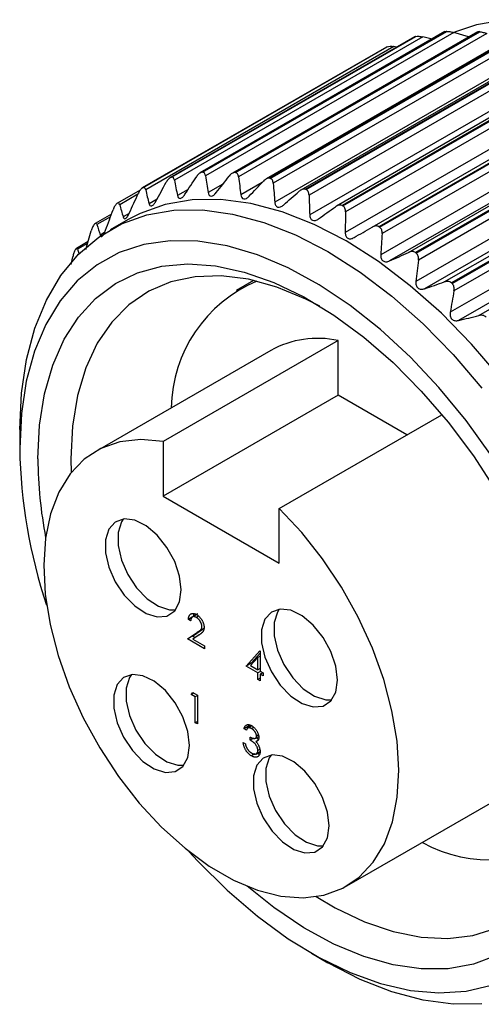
# Model space of a CAD drawing. Header units: millimetres. Extents: x 13 to 546, y 13 to 419.
# Tile 14 of 18: x 385 to 398, y 296 to 324. Entities that reach past the tile are written whole.
import ezdxf

# ---------------------------------------------------------------- set-up
doc = ezdxf.new("R2010")
doc.units = ezdxf.units.MM
doc.header["$LTSCALE"] = 2

msp = doc.modelspace()

# ---------------------------------------------------------------- linework, layer by layer
for p, q in [((395.88, 323.374), (388.957, 319.377)), ((395.897, 323.38), (388.982, 319.388)), ((388.999, 319.392), (395.915, 323.385)), ((396.114, 323.371), (389.082, 319.312)), ((396.743, 323.519), (389.815, 319.519)), ((396.774, 323.526), (389.859, 319.534)), ((389.878, 319.536), (396.793, 323.528)), ((396.995, 323.494), (389.963, 319.434)), ((397.668, 323.516), (390.725, 319.508)), ((397.71, 323.519), (390.795, 319.527)), ((390.815, 319.525), (397.73, 323.517)), ((397.932, 323.464), (390.901, 319.405)), ((398.639, 323.363), (391.681, 319.345)), ((395.881, 323.372), (395.897, 323.38)), ((396.381, 323.31), (396.114, 323.371)), ((397.413, 323.369), (396.995, 323.494)), ((395.09, 323.082), (388.175, 319.09)), ((388.19, 319.098), (395.106, 323.09)), ((395.301, 323.097), (388.27, 319.038)), ((398.693, 323.358), (391.777, 319.366)), ((391.798, 319.361), (398.713, 323.353)), ((398.914, 323.282), (391.883, 319.222)), ((395.379, 323.084), (395.301, 323.097)), ((395.086, 323.08), (388.168, 319.087)), ((399.474, 323.04), (391.926, 318.683)), ((399.647, 323.063), (392.666, 319.032)), ((399.709, 323.046), (392.793, 319.054)), ((392.815, 319.046), (399.73, 323.038)), ((399.928, 322.949), (392.896, 318.89)), ((400.464, 322.683), (392.916, 318.326)), ((400.676, 322.619), (393.67, 318.575)), ((400.745, 322.586), (393.83, 318.594)), ((393.851, 318.583), (400.767, 322.575)), ((400.96, 322.471), (393.928, 318.412)), ((401.469, 322.185), (393.921, 317.828)), ((394.681, 317.978), (401.712, 322.037)), ((401.789, 321.985), (394.873, 317.993)), ((394.895, 317.979), (401.81, 321.971)), ((401.997, 321.854), (394.965, 317.795)), ((402.475, 321.554), (394.928, 317.197)), ((402.724, 321.378), (395.176, 317.021)), ((395.712, 317.264), (402.744, 321.324)), ((402.826, 321.251), (395.91, 317.259)), ((395.931, 317.242), (402.847, 321.234)), ((403.025, 321.106), (395.993, 317.046)), ((403.47, 320.798), (395.923, 316.441)), ((403.714, 320.592), (396.166, 316.235)), ((396.726, 316.427), (403.757, 320.486)), ((403.842, 320.392), (396.927, 316.4)), ((396.948, 316.381), (403.863, 320.373)), ((404.031, 320.235), (396.999, 316.176)), ((404.441, 319.926), (396.893, 315.569)), ((404.676, 319.693), (397.129, 315.336)), ((397.708, 315.475), (404.739, 319.534)), ((390.458, 319.199), (390.042, 318.959)), ((391.567, 319.243), (390.964, 318.895)), ((388.115, 319.032), (387.469, 318.659)), ((388.049, 318.912), (387.535, 318.616)), ((389.474, 319.05), (389.171, 318.875)), ((388.591, 318.774), (388.365, 318.644)), ((387.304, 318.351), (386.841, 318.084)), ((387.802, 318.366), (387.632, 318.268)), ((387.276, 318.275), (386.889, 318.052)), ((387.779, 318.199), (387.26, 317.899)), ((386.576, 317.348), (386.728, 317.873)), ((387.108, 317.824), (386.984, 317.752)), ((386.64, 317.569), (386.307, 317.376)), ((386.626, 317.519), (386.34, 317.354)), ((386.34, 317.354), (386.39, 317.211)), ((386.159, 316.921), (386.207, 317.14)), ((391.325, 316.47), (390.832, 316.186)), ((393.722, 314.766), (388.766, 311.904)), ((393.722, 313.215), (393.722, 314.766)), ((391.812, 314.488), (386.855, 311.627)), ((393.722, 313.215), (388.766, 310.354)), ((395.667, 312.092), (393.722, 313.215)), ((392.054, 310.006), (396.659, 312.665)), ((384.703, 312.249), (384.703, 311.71)), ((388.766, 311.904), (388.766, 310.354)), ((386.153, 311.412), (386.16, 311.025)), ((388.766, 310.354), (392.054, 308.456)), ((392.054, 308.456), (392.054, 310.006)), ((389.589, 306.925), (389.481, 306.862)), ((389.751, 307.025), (389.575, 306.923)), ((389.622, 306.944), (389.64, 307.029)), ((389.769, 306.955), (389.708, 306.92)), ((389.544, 306.826), (389.481, 306.862)), ((389.453, 306.313), (389.728, 306.492)), ((389.595, 306.394), (389.453, 306.313)), ((389.595, 306.394), (389.869, 306.574)), ((389.669, 306.351), (389.595, 306.394)), ((389.782, 306.425), (389.605, 306.309)), ((389.869, 306.574), (389.728, 306.492)), ((389.869, 306.574), (389.921, 306.612)), ((389.934, 306.035), (389.453, 306.313)), ((389.605, 306.309), (389.934, 306.119)), ((389.934, 306.119), (389.934, 306.035)), ((391.112, 305.544), (391.498, 305.97)), ((391.448, 305.788), (391.237, 305.555)), ((391.254, 305.625), (391.511, 305.909)), ((391.511, 305.825), (391.448, 305.788)), ((391.448, 305.434), (391.448, 305.788)), ((391.498, 305.97), (391.511, 305.962)), ((391.511, 305.962), (391.511, 305.397)), ((391.254, 305.625), (391.112, 305.544)), ((391.448, 305.35), (391.112, 305.544)), ((391.237, 305.555), (391.448, 305.434)), ((391.284, 305.608), (391.254, 305.625)), ((391.511, 305.47), (391.448, 305.434)), ((391.52, 305.392), (391.448, 305.35)), ((391.448, 305.161), (391.448, 305.35)), ((391.511, 305.397), (391.593, 305.35)), ((391.584, 305.355), (391.511, 305.313)), ((391.511, 305.313), (391.511, 305.125)), ((391.593, 305.266), (391.511, 305.313)), ((391.593, 305.35), (391.593, 305.266)), ((391.511, 305.198), (391.448, 305.161)), ((391.511, 305.125), (391.448, 305.161)), ((389.562, 304.734), (389.604, 304.794)), ((389.635, 304.776), (389.562, 304.734)), ((389.671, 304.671), (389.562, 304.734)), ((389.604, 304.794), (389.734, 304.718)), ((389.734, 304.708), (389.671, 304.671)), ((389.671, 303.938), (389.671, 304.671)), ((389.734, 304.718), (389.734, 303.902)), ((389.734, 303.975), (389.671, 303.938)), ((389.734, 303.902), (389.671, 303.938)), ((391.199, 303.848), (391.057, 303.766)), ((391.275, 303.848), (391.164, 303.784)), ((391.237, 303.826), (391.199, 303.848)), ((391.121, 303.73), (391.057, 303.766)), ((391.329, 303.805), (391.268, 303.77)), ((391.463, 303.59), (391.411, 303.56)), ((391.03, 303.374), (391.093, 303.337)), ((391.229, 303.447), (391.229, 303.531)), ((391.321, 303.5), (391.229, 303.447)), ((391.383, 303.5), (391.47, 303.55)), ((391.449, 303.436), (391.392, 303.402)), ((391.47, 303.448), (391.396, 303.508)), ((391.364, 303.054), (391.266, 302.997)), ((391.386, 303.049), (391.51, 303.121)), ((391.503, 303.181), (391.447, 303.149)), ((393.964, 299.311), (398.921, 302.173)), ((392.961, 297.406), (393.428, 297.137))]:
    msp.add_line(p, q)
at = {"flags": 128}
for points in [[(411.496, 307.567), (411.448, 308.648), (411.305, 309.772), (411.069, 310.927), (410.741, 312.101), (410.327, 313.28), (409.829, 314.452), (409.254, 315.603), (408.609, 316.722), (407.899, 317.795), (407.133, 318.812), (406.319, 319.76), (405.466, 320.631), (404.584, 321.413), (403.682, 322.099), (402.77, 322.68), (401.858, 323.152), (400.956, 323.508), (400.073, 323.744), (399.221, 323.858), (398.407, 323.849), (397.641, 323.717), (397.018, 323.502)], [(398.312, 313.72), (397.498, 314.668), (396.645, 315.538), (395.763, 316.321), (394.861, 317.006), (393.949, 317.588), (393.037, 318.059), (392.135, 318.415), (391.252, 318.652), (390.4, 318.766), (389.586, 318.757), (388.82, 318.625), (388.11, 318.371), (387.779, 318.199)], [(384.703, 312.249), (384.751, 313.275), (384.894, 314.234), (385.13, 315.116), (385.458, 315.912), (385.872, 316.612), (386.37, 317.21), (386.945, 317.698), (387.59, 318.071), (388.3, 318.325), (389.066, 318.457), (389.88, 318.466), (390.733, 318.352), (391.615, 318.115), (392.517, 317.759), (393.429, 317.288), (394.341, 316.706), (395.243, 316.021), (396.125, 315.238), (396.978, 314.368), (397.792, 313.42)], [(398.062, 311.5), (397.343, 312.499), (396.574, 313.434), (395.764, 314.297), (394.922, 315.076), (394.058, 315.763), (393.182, 316.349), (392.303, 316.83), (391.432, 317.198), (390.578, 317.45), (389.751, 317.583), (388.96, 317.596), (388.215, 317.487), (387.524, 317.26), (386.894, 316.915), (386.333, 316.457), (385.847, 315.892), (385.441, 315.225), (385.121, 314.465), (384.89, 313.619), (384.75, 312.697), (384.703, 311.71), (384.703, 311.71)], [(385.219, 311.412), (385.266, 312.369), (385.407, 313.259), (385.639, 314.073), (385.96, 314.801), (386.366, 315.433), (386.852, 315.962), (387.412, 316.381), (388.04, 316.686), (388.727, 316.873), (389.466, 316.939), (390.247, 316.883), (391.062, 316.707), (391.899, 316.413), (392.749, 316.003), (393.602, 315.484), (394.447, 314.861), (395.274, 314.142), (396.073, 313.335), (396.834, 312.451), (397.548, 311.5), (398.206, 310.493)], [(393.201, 315.742), (392.806, 315.943), (391.984, 316.281), (391.181, 316.501), (390.406, 316.6), (389.672, 316.576), (388.986, 316.431), (388.358, 316.165), (387.796, 315.782), (387.308, 315.288), (386.899, 314.689), (386.576, 313.992), (386.342, 313.206), (386.2, 312.343), (386.153, 311.412)], [(388.766, 311.904), (388.132, 311.959), (387.541, 311.893), (387.004, 311.706), (386.531, 311.402), (386.131, 310.987), (385.81, 310.468), (385.576, 309.856), (385.433, 309.162), (385.382, 308.398), (385.426, 307.58), (385.563, 306.722), (385.791, 305.84), (386.106, 304.952), (386.501, 304.073), (386.97, 303.221), (387.503, 302.41), (388.09, 301.657), (388.721, 300.975), (389.384, 300.378), (390.066, 299.876), (390.754, 299.478), (391.436, 299.193), (392.098, 299.026), (392.729, 298.979), (393.316, 299.054), (393.849, 299.249), (394.318, 299.561), (394.713, 299.983), (395.028, 300.508), (395.256, 301.127), (395.393, 301.826), (395.437, 302.594), (395.387, 303.415), (395.243, 304.276), (395.009, 305.158), (394.689, 306.046), (394.288, 306.924), (393.815, 307.774), (393.278, 308.581), (392.687, 309.33), (392.054, 310.006)], [(389.278, 307.698), (389.23, 308.093), (389.091, 308.508), (388.872, 308.906), (388.594, 309.252), (388.281, 309.516), (387.96, 309.673), (387.661, 309.71), (387.409, 309.624), (387.228, 309.422), (387.134, 309.122), (387.134, 308.75), (387.228, 308.341), (387.409, 307.93), (387.661, 307.553), (387.96, 307.245), (388.281, 307.032), (388.594, 306.934), (388.872, 306.959), (389.091, 307.105), (389.23, 307.359), (389.278, 307.698)], [(387.635, 309.707), (387.582, 309.626), (387.487, 309.326), (387.487, 308.955), (387.582, 308.545), (387.763, 308.134), (388.014, 307.757), (388.314, 307.449), (388.634, 307.236), (388.947, 307.138), (389.118, 307.138)], [(393.698, 305.147), (393.65, 305.541), (393.51, 305.956), (393.292, 306.355), (393.013, 306.701), (392.7, 306.964), (392.379, 307.122), (392.08, 307.159), (391.829, 307.073), (391.648, 306.87), (391.553, 306.57), (391.553, 306.199), (391.648, 305.79), (391.829, 305.379), (392.08, 305.002), (392.379, 304.694), (392.7, 304.481), (393.013, 304.383), (393.292, 304.408), (393.51, 304.553), (393.65, 304.807), (393.698, 305.147)], [(392.054, 307.156), (392.001, 307.074), (391.907, 306.774), (391.907, 306.403), (392.001, 305.994), (392.182, 305.583), (392.434, 305.206), (392.733, 304.898), (393.054, 304.685), (393.367, 304.587), (393.538, 304.587)], [(389.512, 303.293), (389.464, 303.687), (389.324, 304.102), (389.106, 304.501), (388.827, 304.847), (388.514, 305.11), (388.193, 305.268), (387.894, 305.305), (387.643, 305.219), (387.462, 305.016), (387.367, 304.716), (387.367, 304.345), (387.462, 303.936), (387.643, 303.525), (387.894, 303.148), (388.193, 302.84), (388.514, 302.627), (388.827, 302.529), (389.106, 302.554), (389.324, 302.699), (389.464, 302.953), (389.512, 303.293)], [(387.868, 305.302), (387.815, 305.221), (387.721, 304.921), (387.721, 304.549), (387.815, 304.14), (387.996, 303.729), (388.248, 303.352), (388.547, 303.044), (388.867, 302.831), (389.181, 302.733), (389.352, 302.733)], [(393.464, 301.011), (393.416, 301.406), (393.277, 301.821), (393.058, 302.219), (392.78, 302.565), (392.467, 302.829), (392.146, 302.986), (391.847, 303.023), (391.596, 302.937), (391.414, 302.735), (391.32, 302.435), (391.32, 302.063), (391.414, 301.654), (391.596, 301.243), (391.847, 300.866), (392.146, 300.558), (392.467, 300.345), (392.78, 300.247), (393.058, 300.272), (393.277, 300.418), (393.416, 300.672), (393.464, 301.011)], [(391.821, 303.02), (391.768, 302.939), (391.673, 302.639), (391.673, 302.267), (391.768, 301.858), (391.949, 301.447), (392.2, 301.07), (392.5, 300.762), (392.82, 300.549), (393.134, 300.451), (393.304, 300.451)], [(393.096, 299.011), (393.637, 298.693), (394.465, 298.297), (395.279, 298.018), (396.069, 297.858), (396.825, 297.821), (397.536, 297.905), (398.194, 298.111), (398.79, 298.436), (399.316, 298.875), (399.765, 299.423), (400.131, 300.072), (400.41, 300.815), (400.599, 301.64), (400.693, 302.539), (400.702, 302.748)], [(389.495, 300.288), (389.751, 300.01), (390.578, 299.188), (391.432, 298.454), (392.303, 297.816), (393.182, 297.282), (394.058, 296.857), (394.922, 296.546), (395.764, 296.353), (396.574, 296.281), (397.343, 296.329), (398.062, 296.497)], [(398.206, 297.337), (397.548, 297.091), (396.834, 296.964), (396.073, 296.959), (395.274, 297.075), (394.447, 297.31), (393.602, 297.663), (392.749, 298.128), (391.899, 298.7), (391.143, 299.302)], [(397.792, 295.967), (396.978, 295.958), (396.125, 296.072), (395.243, 296.309), (394.341, 296.665), (393.429, 297.136), (393.428, 297.137)]]:
    msp.add_lwpolyline(points, dxfattribs=at)
for centre, radius, start, end in [((397.078, 318.905), 4.629, 104.554, 104.7765), ((397.177, 318.273), 5.269, 94.1779, 94.3819), ((397.164, 317.283), 6.26, 84.8072, 84.9891), ((396.981, 319.184), 4.332, 115.6431, 115.8756), ((390.261, 314.28), 5.269, 94.1779, 94.3819), ((390.248, 313.291), 6.26, 84.8072, 84.9891), ((390.162, 314.912), 4.629, 104.554, 104.7765), ((390.028, 311.976), 7.595, 76.5209, 76.6808), ((390.065, 315.192), 4.332, 115.6431, 115.8756), ((389.539, 310.399), 9.246, 69.251, 69.3912), ((390.092, 315.159), 4.375, 126.9512, 127.1821), ((388.762, 308.654), 11.157, 62.8595, 62.9832), ((390.354, 314.881), 4.757, 137.9135, 138.132), ((387.721, 306.851), 13.241, 57.1908, 57.3012), ((390.94, 314.45), 5.485, 148.0752, 148.2738), ((386.483, 305.106), 15.381, 52.0983, 52.1982), ((392.949, 312.8), 3.954, 112.7344, 179.097), ((385.151, 303.529), 17.445, 47.4533, 47.5451), ((393.138, 312.079), 2.75, 77.721, 118.8295), ((399.584, 311.978), 14.884, 181.0291, 198.45), ((397.633, 311.498), 12.414, 180.3937, 190.7239), ((398.028, 304.002), 3.954, 240.8954, 307.2625)]:
    msp.add_arc(centre, radius, start, end)
for points, knots in [([(395.915, 323.385), (395.937, 323.39), (395.968, 323.391), (396.039, 323.386), (396.076, 323.379), (396.114, 323.371)], [0, 0, 0, 0, 0.5, 0.5, 1, 1, 1, 1]), ([(396.743, 323.519), (396.743, 323.519), (396.746, 323.524), (396.761, 323.525), (396.774, 323.526)], [0, 0, 0, 0, 0.019691, 1, 1, 1, 1]), ([(396.793, 323.528), (396.817, 323.53), (396.85, 323.526), (396.921, 323.514), (396.958, 323.504), (396.995, 323.494)], [0, 0, 0, 0, 0.5, 0.5, 1, 1, 1, 1]), ([(397.67, 323.514), (397.671, 323.516), (397.676, 323.521), (397.697, 323.52), (397.71, 323.519)], [0, 0, 0, 0, 0.323181, 1, 1, 1, 1]), ([(397.73, 323.517), (397.755, 323.515), (397.789, 323.508), (397.86, 323.489), (397.896, 323.477), (397.932, 323.464)], [0, 0, 0, 0, 0.5, 0.5, 1, 1, 1, 1]), ([(395.106, 323.09), (395.126, 323.099), (395.157, 323.104), (395.225, 323.106), (395.263, 323.103), (395.301, 323.097)], [0, 0, 0, 0, 0.5, 0.5, 1, 1, 1, 1]), ([(389.859, 319.534), (389.835, 319.532), (389.809, 319.518), (389.759, 319.475), (389.736, 319.447), (389.715, 319.416)], [0, 0, 0, 0, 0.5, 0.5, 1, 1, 1, 1]), ([(389.963, 319.434), (389.959, 319.464), (389.95, 319.49), (389.921, 319.527), (389.901, 319.537), (389.878, 319.536)], [0, 0, 0, 0, 0.5, 0.5, 1, 1, 1, 1]), ([(390.795, 319.527), (390.77, 319.529), (390.741, 319.519), (390.687, 319.483), (390.662, 319.457), (390.638, 319.428)], [0, 0, 0, 0, 0.5, 0.5, 1, 1, 1, 1]), ([(390.901, 319.405), (390.897, 319.436), (390.889, 319.465), (390.86, 319.508), (390.84, 319.523), (390.815, 319.525)], [0, 0, 0, 0, 0.5, 0.5, 1, 1, 1, 1]), ([(388.982, 319.388), (388.96, 319.382), (388.936, 319.364), (388.891, 319.315), (388.87, 319.284), (388.852, 319.251)], [0, 0, 0, 0, 0.5, 0.5, 1, 1, 1, 1]), ([(389.082, 319.312), (389.077, 319.339), (389.068, 319.362), (389.04, 319.392), (389.021, 319.398), (388.999, 319.392)], [0, 0, 0, 0, 0.5, 0.5, 1, 1, 1, 1]), ([(391.777, 319.366), (391.751, 319.372), (391.721, 319.366), (391.663, 319.337), (391.635, 319.314), (391.609, 319.287)], [0, 0, 0, 0, 0.5, 0.5, 1, 1, 1, 1]), ([(391.883, 319.222), (391.88, 319.256), (391.873, 319.287), (391.845, 319.337), (391.824, 319.355), (391.798, 319.361)], [0, 0, 0, 0, 0.5, 0.5, 1, 1, 1, 1]), ([(388.175, 319.09), (388.155, 319.08), (388.133, 319.059), (388.093, 319.004), (388.075, 318.971), (388.06, 318.936)], [0, 0, 0, 0, 0.5, 0.5, 1, 1, 1, 1]), ([(388.27, 319.038), (388.264, 319.062), (388.255, 319.082), (388.228, 319.105), (388.211, 319.107), (388.19, 319.098)], [0, 0, 0, 0, 0.5, 0.5, 1, 1, 1, 1]), ([(389.171, 318.875), (389.177, 318.85), (389.186, 318.828), (389.212, 318.799), (389.231, 318.792), (389.273, 318.799), (389.297, 318.813), (389.341, 318.854), (389.363, 318.88), (389.382, 318.91)], [0, 0, 0, 0, 0.25, 0.25, 0.5, 0.5, 0.75, 0.75, 1, 1, 1, 1]), ([(390.042, 318.959), (390.046, 318.932), (390.055, 318.907), (390.082, 318.872), (390.101, 318.861), (390.146, 318.86), (390.172, 318.871), (390.221, 318.906), (390.244, 318.93), (390.266, 318.957)], [0, 0, 0, 0, 0.25, 0.25, 0.5, 0.5, 0.75, 0.75, 1, 1, 1, 1]), ([(392.793, 319.054), (392.766, 319.064), (392.735, 319.062), (392.673, 319.04), (392.643, 319.02), (392.616, 318.996)], [0, 0, 0, 0, 0.5, 0.5, 1, 1, 1, 1]), ([(392.896, 318.89), (392.895, 318.925), (392.889, 318.958), (392.862, 319.014), (392.842, 319.035), (392.815, 319.046)], [0, 0, 0, 0, 0.5, 0.5, 1, 1, 1, 1]), ([(387.448, 318.644), (387.43, 318.631), (387.412, 318.606), (387.377, 318.546), (387.362, 318.511), (387.349, 318.475)], [0, 0, 0, 0, 0.5, 0.5, 1, 1, 1, 1]), ([(387.535, 318.616), (387.529, 318.638), (387.521, 318.654), (387.496, 318.67), (387.48, 318.668), (387.462, 318.655)], [0, 0, 0, 0, 0.5, 0.5, 1, 1, 1, 1]), ([(388.365, 318.644), (388.371, 318.621), (388.379, 318.602), (388.405, 318.58), (388.422, 318.576), (388.461, 318.591), (388.483, 318.608), (388.523, 318.655), (388.542, 318.684), (388.558, 318.715)], [0, 0, 0, 0, 0.25, 0.25, 0.5, 0.5, 0.75, 0.75, 1, 1, 1, 1]), ([(390.964, 318.895), (390.968, 318.865), (390.976, 318.839), (391.003, 318.797), (391.022, 318.782), (391.07, 318.774), (391.097, 318.781), (391.15, 318.81), (391.176, 318.831), (391.199, 318.856)], [0, 0, 0, 0, 0.25, 0.25, 0.5, 0.5, 0.75, 0.75, 1, 1, 1, 1]), ([(391.926, 318.683), (391.929, 318.651), (391.936, 318.622), (391.963, 318.575), (391.982, 318.557), (392.031, 318.542), (392.06, 318.545), (392.117, 318.567), (392.144, 318.585), (392.17, 318.607)], [0, 0, 0, 0, 0.25, 0.25, 0.5, 0.5, 0.75, 0.75, 1, 1, 1, 1]), ([(387.632, 318.268), (387.638, 318.248), (387.647, 318.232), (387.671, 318.216), (387.686, 318.217), (387.721, 318.238), (387.74, 318.259), (387.776, 318.311), (387.792, 318.342), (387.807, 318.374)], [0, 0, 0, 0, 0.25, 0.25, 0.5, 0.5, 0.75, 0.75, 1, 1, 1, 1]), ([(393.83, 318.594), (393.803, 318.608), (393.77, 318.61), (393.705, 318.595), (393.674, 318.579), (393.644, 318.558)], [0, 0, 0, 0, 0.5, 0.5, 1, 1, 1, 1]), ([(393.928, 318.412), (393.929, 318.448), (393.924, 318.483), (393.899, 318.544), (393.879, 318.569), (393.851, 318.583)], [0, 0, 0, 0, 0.5, 0.5, 1, 1, 1, 1]), ([(386.889, 318.052), (386.884, 318.071), (386.876, 318.084), (386.854, 318.092), (386.84, 318.087), (386.824, 318.07)], [0, 0, 0, 0, 0.5, 0.5, 1, 1, 1, 1]), ([(392.916, 318.326), (392.918, 318.293), (392.924, 318.262), (392.949, 318.209), (392.969, 318.188), (393.019, 318.166), (393.049, 318.165), (393.108, 318.18), (393.137, 318.195), (393.165, 318.215)], [0, 0, 0, 0, 0.25, 0.25, 0.5, 0.5, 0.75, 0.75, 1, 1, 1, 1]), ([(386.812, 318.056), (386.797, 318.039), (386.781, 318.011), (386.752, 317.947), (386.739, 317.91), (386.728, 317.873)], [0, 0, 0, 0, 0.5, 0.5, 1, 1, 1, 1]), ([(386.984, 317.752), (386.989, 317.735), (386.997, 317.723), (387.019, 317.714), (387.033, 317.718), (387.063, 317.746), (387.08, 317.77), (387.11, 317.827), (387.124, 317.859), (387.136, 317.893)], [0, 0, 0, 0, 0.25, 0.25, 0.5, 0.5, 0.75, 0.75, 1, 1, 1, 1]), ([(393.921, 317.828), (393.921, 317.795), (393.926, 317.762), (393.949, 317.705), (393.968, 317.681), (394.019, 317.652), (394.049, 317.647), (394.111, 317.655), (394.142, 317.667), (394.171, 317.684)], [0, 0, 0, 0, 0.25, 0.25, 0.5, 0.5, 0.75, 0.75, 1, 1, 1, 1]), ([(394.873, 317.993), (394.846, 318.011), (394.813, 318.016), (394.746, 318.009), (394.712, 317.996), (394.681, 317.978)], [0, 0, 0, 0, 0.5, 0.5, 1, 1, 1, 1]), ([(394.965, 317.795), (394.967, 317.832), (394.964, 317.868), (394.942, 317.934), (394.922, 317.962), (394.895, 317.979)], [0, 0, 0, 0, 0.5, 0.5, 1, 1, 1, 1]), ([(386.274, 317.334), (386.261, 317.313), (386.249, 317.283), (386.226, 317.214), (386.216, 317.177), (386.207, 317.14)], [0, 0, 0, 0, 0.5, 0.5, 1, 1, 1, 1]), ([(386.34, 317.354), (386.335, 317.369), (386.328, 317.379), (386.309, 317.38), (386.297, 317.371), (386.284, 317.35)], [0, 0, 0, 0, 0.5, 0.5, 1, 1, 1, 1]), ([(395.91, 317.259), (395.883, 317.279), (395.85, 317.289), (395.781, 317.289), (395.746, 317.28), (395.712, 317.264)], [0, 0, 0, 0, 0.5, 0.5, 1, 1, 1, 1]), ([(395.993, 317.046), (395.998, 317.084), (395.996, 317.121), (395.977, 317.19), (395.958, 317.221), (395.931, 317.242)], [0, 0, 0, 0, 0.5, 0.5, 1, 1, 1, 1]), ([(394.928, 317.197), (394.926, 317.163), (394.929, 317.129), (394.95, 317.068), (394.968, 317.041), (395.018, 317.005), (395.049, 316.997), (395.113, 316.998), (395.145, 317.007), (395.176, 317.021)], [0, 0, 0, 0, 0.25, 0.25, 0.5, 0.5, 0.75, 0.75, 1, 1, 1, 1]), ([(395.923, 316.441), (395.919, 316.406), (395.92, 316.371), (395.938, 316.306), (395.955, 316.277), (396.004, 316.235), (396.036, 316.224), (396.101, 316.218), (396.134, 316.224), (396.166, 316.235)], [0, 0, 0, 0, 0.25, 0.25, 0.5, 0.5, 0.75, 0.75, 1, 1, 1, 1]), ([(396.927, 316.4), (396.901, 316.424), (396.867, 316.437), (396.797, 316.444), (396.761, 316.438), (396.726, 316.427)], [0, 0, 0, 0, 0.5, 0.5, 1, 1, 1, 1]), ([(396.999, 316.176), (397.006, 316.214), (397.007, 316.252), (396.991, 316.324), (396.974, 316.357), (396.948, 316.381)], [0, 0, 0, 0, 0.5, 0.5, 1, 1, 1, 1]), ([(396.893, 315.569), (396.887, 315.534), (396.887, 315.498), (396.902, 315.431), (396.917, 315.399), (396.964, 315.352), (396.996, 315.337), (397.061, 315.325), (397.095, 315.328), (397.129, 315.336)], [0, 0, 0, 0, 0.25, 0.25, 0.5, 0.5, 0.75, 0.75, 1, 1, 1, 1]), ([(397.91, 315.429), (397.885, 315.456), (397.852, 315.472), (397.781, 315.486), (397.744, 315.484), (397.708, 315.475)], [0, 0, 0, 0, 0.5, 0.5, 1, 1, 1, 1]), ([(389.481, 306.862), (389.481, 306.872), (389.482, 306.89), (389.486, 306.916), (389.491, 306.94), (389.499, 306.96), (389.508, 306.979), (389.52, 306.995), (389.533, 307.008), (389.549, 307.019), (389.566, 307.027), (389.584, 307.032), (389.603, 307.035), (389.622, 307.034), (389.643, 307.03), (389.665, 307.024), (389.688, 307.014), (389.703, 307.006), (389.711, 307.001)], [0, 0, 0, 0, 0.0687908, 0.1351033, 0.1989787, 0.2619043, 0.323495, 0.3851954, 0.4469692, 0.5097648, 0.5722506, 0.6334052, 0.6932512, 0.7525832, 0.8125793, 0.8732751, 0.9355499, 1, 1, 1, 1]), ([(389.708, 306.92), (389.702, 306.923), (389.692, 306.929), (389.676, 306.935), (389.66, 306.94), (389.646, 306.943), (389.632, 306.944), (389.619, 306.943), (389.607, 306.94), (389.595, 306.935), (389.584, 306.929), (389.575, 306.92), (389.567, 306.909), (389.56, 306.896), (389.554, 306.881), (389.549, 306.865), (389.546, 306.846), (389.545, 306.833), (389.544, 306.826)], [0, 0, 0, 0, 0.064439, 0.126547, 0.186887, 0.245878, 0.304041, 0.362191, 0.420976, 0.48066, 0.5406, 0.600689, 0.661936, 0.724443, 0.789038, 0.856314, 0.926352, 1, 1, 1, 1]), ([(389.861, 306.665), (389.861, 306.671), (389.861, 306.682), (389.859, 306.7), (389.855, 306.717), (389.851, 306.735), (389.844, 306.753), (389.836, 306.771), (389.827, 306.79), (389.817, 306.808), (389.806, 306.826), (389.794, 306.843), (389.781, 306.859), (389.767, 306.873), (389.754, 306.887), (389.739, 306.899), (389.724, 306.91), (389.713, 306.916), (389.708, 306.92)], [0, 0, 0, 0, 0.061965, 0.122122, 0.180988, 0.239933, 0.299906, 0.359989, 0.421776, 0.486576, 0.551535, 0.615018, 0.677259, 0.73973, 0.80305, 0.866495, 0.931973, 1, 1, 1, 1]), ([(389.711, 307.001), (389.719, 306.997), (389.734, 306.988), (389.756, 306.971), (389.778, 306.953), (389.798, 306.934), (389.816, 306.913), (389.834, 306.89), (389.851, 306.866), (389.866, 306.84), (389.88, 306.814), (389.892, 306.787), (389.902, 306.761), (389.91, 306.736), (389.917, 306.71), (389.922, 306.685), (389.924, 306.66), (389.925, 306.644), (389.925, 306.635)], [0, 0, 0, 0, 0.069475, 0.136517, 0.200789, 0.26383, 0.325735, 0.387291, 0.449509, 0.512968, 0.576275, 0.63758, 0.697903, 0.757172, 0.816599, 0.876653, 0.93729, 1, 1, 1, 1]), ([(389.728, 306.492), (389.734, 306.497), (389.747, 306.505), (389.765, 306.517), (389.782, 306.528), (389.796, 306.539), (389.809, 306.55), (389.82, 306.559), (389.829, 306.569), (389.838, 306.58), (389.848, 306.596), (389.856, 306.616), (389.861, 306.64), (389.861, 306.657), (389.861, 306.665)], [0, 0, 0, 0, 0.110803, 0.212829, 0.306101, 0.390647, 0.466924, 0.534481, 0.593587, 0.644557, 0.7362, 0.825024, 0.911986, 1, 1, 1, 1]), ([(389.925, 306.635), (389.924, 306.624), (389.924, 306.602), (389.918, 306.572), (389.909, 306.545), (389.898, 306.526), (389.887, 306.511), (389.877, 306.5), (389.866, 306.488), (389.852, 306.476), (389.837, 306.464), (389.82, 306.451), (389.802, 306.438), (389.789, 306.43), (389.782, 306.425)], [0, 0, 0, 0, 0.098702, 0.195672, 0.292422, 0.391343, 0.444462, 0.504229, 0.570352, 0.642546, 0.722288, 0.807921, 0.90047, 1, 1, 1, 1]), ([(391.057, 303.766), (391.059, 303.773), (391.062, 303.788), (391.069, 303.807), (391.077, 303.824), (391.086, 303.839), (391.096, 303.852), (391.107, 303.862), (391.12, 303.871), (391.134, 303.877), (391.148, 303.882), (391.163, 303.884), (391.179, 303.884), (391.195, 303.883), (391.213, 303.878), (391.23, 303.872), (391.249, 303.865), (391.261, 303.858), (391.268, 303.854)], [0, 0, 0, 0, 0.072625, 0.141977, 0.208985, 0.273957, 0.336889, 0.398745, 0.460116, 0.520825, 0.580994, 0.640152, 0.698622, 0.757271, 0.816427, 0.876254, 0.937165, 1, 1, 1, 1]), ([(391.268, 303.854), (391.277, 303.848), (391.295, 303.837), (391.322, 303.816), (391.348, 303.792), (391.372, 303.765), (391.395, 303.736), (391.416, 303.706), (391.433, 303.674), (391.448, 303.642), (391.459, 303.61), (391.468, 303.58), (391.473, 303.55), (391.474, 303.532), (391.474, 303.523)], [0, 0, 0, 0, 0.0902542, 0.1785398, 0.266093, 0.354631, 0.4418862, 0.5257469, 0.6081136, 0.6901973, 0.7708215, 0.8483262, 0.9240117, 1, 1, 1, 1]), ([(391.268, 303.77), (391.26, 303.774), (391.245, 303.783), (391.222, 303.79), (391.201, 303.793), (391.185, 303.792), (391.173, 303.789), (391.164, 303.784), (391.156, 303.779), (391.148, 303.772), (391.141, 303.764), (391.134, 303.754), (391.127, 303.742), (391.123, 303.734), (391.121, 303.73)], [0, 0, 0, 0, 0.122712, 0.239685, 0.351816, 0.463766, 0.520818, 0.579448, 0.640604, 0.705298, 0.773634, 0.844669, 0.920057, 1, 1, 1, 1]), ([(391.229, 303.531), (391.238, 303.526), (391.255, 303.516), (391.28, 303.506), (391.304, 303.498), (391.327, 303.493), (391.347, 303.492), (391.365, 303.493), (391.379, 303.498), (391.391, 303.505), (391.4, 303.516), (391.406, 303.528), (391.41, 303.543), (391.41, 303.554), (391.411, 303.56)], [0, 0, 0, 0, 0.110166, 0.215787, 0.318027, 0.417574, 0.51165, 0.596162, 0.672935, 0.74367, 0.810677, 0.874059, 0.936696, 1, 1, 1, 1]), ([(391.411, 303.56), (391.411, 303.564), (391.41, 303.573), (391.408, 303.586), (391.405, 303.6), (391.401, 303.614), (391.395, 303.629), (391.388, 303.643), (391.38, 303.658), (391.37, 303.673), (391.36, 303.688), (391.349, 303.702), (391.337, 303.716), (391.325, 303.728), (391.312, 303.74), (391.298, 303.751), (391.283, 303.761), (391.273, 303.767), (391.268, 303.77)], [0, 0, 0, 0, 0.055275, 0.109966, 0.163247, 0.218076, 0.273301, 0.330909, 0.390995, 0.454176, 0.518862, 0.583311, 0.648517, 0.715031, 0.782502, 0.852323, 0.924928, 1, 1, 1, 1]), ([(391.266, 302.997), (391.258, 303.001), (391.243, 303.01), (391.221, 303.026), (391.201, 303.043), (391.181, 303.061), (391.162, 303.08), (391.144, 303.101), (391.127, 303.124), (391.111, 303.147), (391.096, 303.172), (391.082, 303.198), (391.07, 303.225), (391.059, 303.253), (391.05, 303.282), (391.042, 303.311), (391.035, 303.342), (391.032, 303.363), (391.03, 303.374)], [0, 0, 0, 0, 0.065541, 0.128963, 0.190377, 0.250092, 0.308548, 0.366398, 0.424542, 0.48317, 0.542243, 0.601739, 0.662506, 0.724856, 0.789128, 0.856346, 0.926295, 1, 1, 1, 1]), ([(391.093, 303.337), (391.095, 303.33), (391.098, 303.316), (391.104, 303.295), (391.11, 303.275), (391.117, 303.257), (391.124, 303.239), (391.132, 303.222), (391.14, 303.207), (391.146, 303.197), (391.149, 303.192)], [0, 0, 0, 0, 0.14977, 0.291316, 0.425966, 0.55216, 0.671527, 0.786122, 0.895325, 1, 1, 1, 1]), ([(391.447, 303.149), (391.447, 303.156), (391.446, 303.172), (391.441, 303.197), (391.434, 303.223), (391.423, 303.25), (391.41, 303.276), (391.394, 303.302), (391.376, 303.326), (391.36, 303.345), (391.345, 303.36), (391.333, 303.371), (391.319, 303.383), (391.304, 303.395), (391.287, 303.408), (391.269, 303.421), (391.25, 303.434), (391.236, 303.443), (391.229, 303.447)], [0, 0, 0, 0, 0.066909, 0.133485, 0.201035, 0.271234, 0.34288, 0.413836, 0.485977, 0.56023, 0.599884, 0.644055, 0.691892, 0.744688, 0.801492, 0.862858, 0.929328, 1, 1, 1, 1]), ([(391.474, 303.523), (391.474, 303.514), (391.473, 303.498), (391.47, 303.475), (391.463, 303.456), (391.454, 303.439), (391.442, 303.425), (391.428, 303.415), (391.411, 303.407), (391.398, 303.404), (391.392, 303.402)], [0, 0, 0, 0, 0.128068, 0.250608, 0.37063, 0.490072, 0.610375, 0.734313, 0.863217, 1, 1, 1, 1]), ([(391.392, 303.402), (391.399, 303.394), (391.414, 303.377), (391.434, 303.349), (391.453, 303.319), (391.463, 303.299), (391.468, 303.289)], [0, 0, 0, 0, 0.25388, 0.503009, 0.750291, 1, 1, 1, 1]), ([(391.468, 303.289), (391.472, 303.281), (391.478, 303.267), (391.487, 303.245), (391.494, 303.223), (391.5, 303.202), (391.505, 303.18), (391.508, 303.16), (391.51, 303.139), (391.51, 303.126), (391.51, 303.119)], [0, 0, 0, 0, 0.128136, 0.254173, 0.378112, 0.501712, 0.623986, 0.747096, 0.872875, 1, 1, 1, 1]), ([(391.149, 303.192), (391.153, 303.186), (391.161, 303.175), (391.174, 303.158), (391.187, 303.143), (391.202, 303.128), (391.217, 303.115), (391.233, 303.102), (391.25, 303.09), (391.261, 303.083), (391.267, 303.08)], [0, 0, 0, 0, 0.1182713, 0.2361775, 0.3556629, 0.4759042, 0.6001273, 0.7286081, 0.8613135, 1, 1, 1, 1]), ([(391.51, 303.119), (391.51, 303.108), (391.509, 303.085), (391.503, 303.055), (391.493, 303.028), (391.479, 303.005), (391.461, 302.986), (391.441, 302.971), (391.417, 302.962), (391.39, 302.958), (391.362, 302.96), (391.331, 302.967), (391.299, 302.979), (391.277, 302.991), (391.266, 302.997)], [0, 0, 0, 0, 0.079648, 0.158922, 0.239619, 0.322609, 0.406035, 0.487602, 0.569685, 0.653036, 0.737436, 0.822478, 0.909748, 1, 1, 1, 1]), ([(391.267, 303.08), (391.274, 303.076), (391.286, 303.069), (391.305, 303.061), (391.323, 303.054), (391.34, 303.05), (391.356, 303.048), (391.371, 303.049), (391.385, 303.051), (391.398, 303.056), (391.409, 303.062), (391.419, 303.07), (391.428, 303.08), (391.435, 303.091), (391.44, 303.103), (391.444, 303.117), (391.447, 303.132), (391.447, 303.143), (391.447, 303.149)], [0, 0, 0, 0, 0.076072, 0.148752, 0.218403, 0.28576, 0.350598, 0.414964, 0.478069, 0.541761, 0.60435, 0.664075, 0.721464, 0.777587, 0.832644, 0.887844, 0.94346, 1, 1, 1, 1]), ([(391.493, 303.045), (391.491, 303.045), (391.465, 303.045), (391.435, 303.062), (391.407, 303.078)], [0, 0, 0, 0, 0.058037, 1, 1, 1, 1])]:
    msp.add_open_spline(points, degree=3, knots=knots)
for points in [[(388.558, 318.715), (388.656, 318.894), (388.753, 319.073), (388.852, 319.251)], [(389.082, 319.312), (389.111, 319.166), (389.14, 319.021), (389.171, 318.875)], [(389.382, 318.91), (389.492, 319.079), (389.603, 319.247), (389.715, 319.416)], [(389.963, 319.434), (389.988, 319.276), (390.014, 319.118), (390.042, 318.959)], [(390.266, 318.957), (390.39, 319.114), (390.514, 319.271), (390.638, 319.428)], [(390.901, 319.405), (390.921, 319.235), (390.942, 319.065), (390.964, 318.895)], [(391.199, 318.856), (391.336, 319), (391.472, 319.144), (391.609, 319.287)], [(391.883, 319.222), (391.896, 319.043), (391.911, 318.863), (391.926, 318.683)], [(387.807, 318.374), (387.89, 318.562), (387.975, 318.749), (388.06, 318.936)], [(388.27, 319.038), (388.3, 318.906), (388.332, 318.775), (388.365, 318.644)], [(392.17, 318.607), (392.318, 318.737), (392.467, 318.866), (392.616, 318.996)], [(392.896, 318.89), (392.902, 318.702), (392.909, 318.514), (392.916, 318.326)], [(387.136, 317.893), (387.206, 318.087), (387.277, 318.281), (387.349, 318.475)], [(387.535, 318.616), (387.566, 318.5), (387.599, 318.384), (387.632, 318.268)], [(393.165, 318.215), (393.324, 318.329), (393.484, 318.443), (393.644, 318.558)], [(393.928, 318.412), (393.925, 318.218), (393.923, 318.023), (393.921, 317.828)], [(386.889, 318.052), (386.919, 317.952), (386.951, 317.852), (386.984, 317.752)], [(394.171, 317.684), (394.341, 317.782), (394.51, 317.88), (394.681, 317.978)], [(394.965, 317.795), (394.952, 317.596), (394.939, 317.397), (394.928, 317.197)], [(395.176, 317.021), (395.355, 317.102), (395.533, 317.183), (395.712, 317.264)], [(395.993, 317.046), (395.969, 316.845), (395.945, 316.643), (395.923, 316.441)], [(396.166, 316.235), (396.353, 316.298), (396.539, 316.362), (396.726, 316.427)], [(396.999, 316.176), (396.963, 315.974), (396.928, 315.771), (396.893, 315.569)], [(397.129, 315.336), (397.322, 315.382), (397.515, 315.428), (397.708, 315.475)]]:
    msp.add_open_spline(points, degree=3)

doc.saveas('drawing.dxf')
